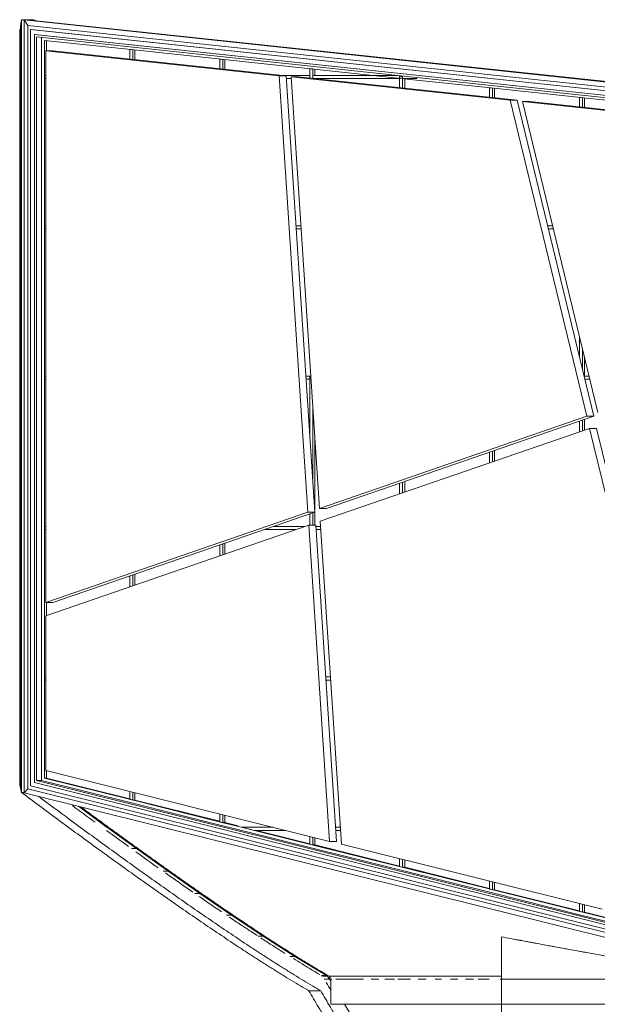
# Model space of a CAD drawing. Header units: inches. Extents: x 424 to 2043, y -237 to 445.
# Tile 188 of 256: x 514 to 523, y 224 to 240. Entities that reach past the tile are written whole.
import ezdxf

# ---------------------------------------------------------------- set-up
doc = ezdxf.new("R2010")
doc.units = ezdxf.units.IN
doc.header["$MEASUREMENT"] = 0
for name, color, linetype, lineweight in [('A-FLOR', 192, 'Continuous', 9), ('A-GENM', 13, 'Continuous', 9), ('A-GLAZ-CURT', 52, 'Continuous', 9), ('A-GLAZ-CWMG', 51, 'Continuous', 9), ('A-WALL', 113, 'Continuous', 9)]:
    doc.layers.add(name, color=color, linetype=linetype, lineweight=lineweight)

# ---------------------------------------------------------------- blocks, each defined once
blk = doc.blocks.new('Generic Models 2 - Generic Models 2-140614-East')
at = {"layer": 'A-GENM'}
for p, q in [((-26.224, 24.913), (-26.242, 24.822)), ((-26.035, 24.913), (-26.224, 24.913)), ((-26.224, 24.913), (-26.224, 12.579)), ((-26.183, 12.576), (-26.183, 24.91)), ((-26.183, 24.91), (-26.16, 24.91)), ((-26.183, 24.91), (40.588, 17.788)), ((-26.122, 24.819), (-26.183, 24.91)), ((-26.035, 24.913), (-26.035, 24.896)), ((-25.983, 24.896), (-26.035, 24.913)), ((-25.991, 24.896), (40.655, 17.788)), ((-26.253, 12.685), (-26.253, 24.761)), ((-26.242, 24.761), (-26.253, 24.761)), ((-26.242, 12.643), (-26.242, 24.822)), ((40.388, 17.725), (-26.122, 24.819)), ((-26.122, 12.641), (-26.122, 24.819)), ((40.255, 17.683), (-26.081, 24.759)), ((-26.081, 12.684), (-26.081, 24.759)), ((-26.081, 24.759), (-26.07, 24.759)), ((-26.07, 24.759), (40.265, 17.683)), ((40.086, 17.628), (-26.019, 24.679)), ((-26.019, 12.741), (-26.019, 24.679)), ((-26.019, 24.679), (-26.013, 24.679)), ((-26.013, 24.679), (40.092, 17.628)), ((-25.985, 24.638), (-25.985, 12.77)), ((-25.985, 24.638), (40.002, 17.6)), ((-13.475, 9.615), (-26.019, 12.741)), ((-25.985, 12.77), (-25.905, 12.77)), ((-25.985, 12.77), (-13.461, 9.649)), ((-26.242, 12.685), (-26.253, 12.685)), ((-26.224, 12.579), (-26.242, 12.643)), ((-26.183, 12.579), (-26.224, 12.579)), ((-26.183, 12.576), (-26.122, 12.641)), ((-13.52, 9.42), (-26.183, 12.576)), ((-13.505, 9.497), (-26.122, 12.641)), ((-13.496, 9.548), (-26.081, 12.684)), ((-21.451, 9.416), (-21.641, 9.416))]:
    blk.add_line(p, q, dxfattribs=at)
for points in [[(-26.253, 12.685), (-26.249, 12.682), (-26.245, 12.68), (-26.242, 12.677)], [(-25.412, 12.37), (-25.292, 12.281), (-25.171, 12.193), (-25.051, 12.105)], [(-24.869, 11.972), (-24.751, 11.887), (-24.633, 11.802), (-24.516, 11.717)], [(-24.399, 11.633), (-24.281, 11.548), (-24.164, 11.464), (-24.046, 11.38)], [(-23.927, 11.296), (-23.781, 11.193), (-23.635, 11.091), (-23.489, 10.989)], [(-21.439, 9.659), (-21.433, 9.656), (-21.428, 9.653), (-21.423, 9.649)], [(-21.363, 9.548), (-21.338, 9.505), (-21.313, 9.463), (-21.288, 9.421)]]:
    blk.add_open_spline(points, degree=3, dxfattribs=at)
for points, knots in [([(-26.224, 12.579), (-26.034, 12.437), (-25.652, 12.154), (-25.08, 11.734), (-24.507, 11.321), (-23.933, 10.914), (-23.454, 10.582), (-23.071, 10.322), (-22.831, 10.162), (-22.663, 10.051), (-22.567, 9.989), (-22.495, 9.942), (-22.423, 9.896), (-22.351, 9.85), (-22.278, 9.804), (-22.206, 9.759), (-22.134, 9.714), (-22.038, 9.654), (-21.917, 9.58), (-21.777, 9.496), (-21.685, 9.442), (-21.641, 9.416)], [-1.013775, -1.013775, -1.013775, -1.013775, -0.887053, -0.760331, -0.633609, -0.506887, -0.380165, -0.316805, -0.253444, -0.221763, -0.205923, -0.190083, -0.174242, -0.158402, -0.142562, -0.126722, -0.110882, -0.095041, -0.063361, -0.03168, -0.002878, -0.002878, -0.002878, -0.002878]), ([(-25.955, 12.519), (-25.791, 12.397), (-25.436, 12.134), (-24.89, 11.734), (-24.317, 11.321), (-23.744, 10.914), (-23.265, 10.582), (-22.882, 10.322), (-22.642, 10.162), (-22.474, 10.051), (-22.377, 9.989), (-22.305, 9.942), (-22.233, 9.896), (-22.161, 9.85), (-22.089, 9.804), (-22.017, 9.759), (-21.945, 9.714), (-21.848, 9.654), (-21.728, 9.58), (-21.587, 9.496), (-21.495, 9.442), (-21.451, 9.416)], [-0.9960736, -0.9960736, -0.9960736, -0.9960736, -0.8870527, -0.7603309, -0.6336091, -0.5068873, -0.3801654, -0.3168045, -0.2534436, -0.2217632, -0.205923, -0.1900827, -0.1742425, -0.1584023, -0.142562, -0.1267218, -0.1108816, -0.0950414, -0.0633609, -0.0316805, -0.002878, -0.002878, -0.002878, -0.002878]), ([(-23.393, 10.923), (-23.386, 10.918), (-23.266, 10.835), (-23.146, 10.753), (-23.034, 10.677)], [-0.43368133, -0.43368133, -0.43368133, -0.43368133, -0.42857143, -0.3543531, -0.3543531, -0.3543531, -0.3543531]), ([(-22.906, 10.59), (-22.845, 10.549), (-22.73, 10.472), (-22.582, 10.374), (-22.496, 10.317), (-22.463, 10.296)], [-0.32607372, -0.32607372, -0.32607372, -0.32607372, -0.28571429, -0.25, -0.22859132, -0.22859132, -0.22859132, -0.22859132]), ([(-22.405, 10.258), (-22.402, 10.256), (-22.373, 10.237), (-22.317, 10.201), (-22.236, 10.149), (-22.155, 10.097), (-22.081, 10.05), (-22.035, 10.021), (-22.016, 10.009)], [-0.21568769, -0.21568769, -0.21568769, -0.21568769, -0.21428571, -0.19642857, -0.17857143, -0.16071429, -0.14285714, -0.13032081, -0.13032081, -0.13032081, -0.13032081]), ([(-21.887, 9.929), (-21.841, 9.9), (-21.74, 9.838), (-21.6, 9.754), (-21.506, 9.699), (-21.467, 9.675)], [-0.10198671, -0.10198671, -0.10198671, -0.10198671, -0.07142857, -0.03571429, -0.00964622, -0.00964622, -0.00964622, -0.00964622]), ([(-21.641, 9.416), (-21.589, 9.329), (-21.483, 9.149), (-21.348, 8.924), (-21.236, 8.741), (-21.153, 8.604), (-21.069, 8.468), (-20.985, 8.332), (-20.901, 8.198), (-20.789, 8.019), (-20.649, 7.797), (-20.508, 7.577), (-20.395, 7.402), (-20.311, 7.271), (-20.226, 7.141), (-20.141, 7.011), (-20.056, 6.882), (-19.943, 6.71), (-19.801, 6.496), (-19.574, 6.156), (-19.29, 5.735), (-18.934, 5.215), (-18.692, 4.865), (-18.564, 4.681)], [-0.9978011, -0.9978011, -0.9978011, -0.9978011, -0.96875, -0.9375, -0.921875, -0.90625, -0.890625, -0.875, -0.859375, -0.84375, -0.8125, -0.78125, -0.765625, -0.75, -0.734375, -0.71875, -0.703125, -0.6875, -0.65625, -0.625, -0.5625, -0.5, -0.4300025, -0.4300025, -0.4300025, -0.4300025]), ([(-18.564, 4.954), (-18.629, 5.048), (-18.808, 5.307), (-19.1, 5.735), (-19.385, 6.156), (-19.612, 6.496), (-19.754, 6.71), (-19.867, 6.882), (-19.952, 7.011), (-20.036, 7.141), (-20.121, 7.271), (-20.206, 7.402), (-20.318, 7.577), (-20.459, 7.797), (-20.599, 8.019), (-20.712, 8.198), (-20.796, 8.332), (-20.879, 8.468), (-20.963, 8.604), (-21.047, 8.741), (-21.158, 8.924), (-21.293, 9.148), (-21.4, 9.329), (-21.451, 9.416)], [0.4645179, 0.4645179, 0.4645179, 0.4645179, 0.5, 0.5625, 0.625, 0.65625, 0.6875, 0.703125, 0.71875, 0.734375, 0.75, 0.765625, 0.78125, 0.8125, 0.84375, 0.859375, 0.875, 0.890625, 0.90625, 0.921875, 0.9375, 0.96875, 0.9978011, 0.9978011, 0.9978011, 0.9978011])]:
    blk.add_open_spline(points, degree=3, knots=knots, dxfattribs=at)
blk = doc.blocks.new('Generic Models 3 - Generic Models 3-147078-East')
at = {"layer": 'A-GENM'}
for p, q in [((-22.115, 24.02), (-25.837, 24.417)), ((-25.837, 24.417), (-25.837, 15.61)), ((-25.837, 24.417), (-25.725, 24.417)), ((-25.725, 24.417), (-22.002, 24.02)), ((-21.655, 17.052), (-22.115, 24.02)), ((-22.115, 24.02), (-22.002, 24.02)), ((-22.002, 24.02), (-21.543, 17.052)), ((-18.43, 23.627), (-21.924, 24)), ((-21.924, 24), (-21.47, 17.115)), ((-21.924, 24), (-21.812, 24)), ((-21.812, 24), (-18.317, 23.627)), ((-17.207, 18.585), (-18.43, 23.627)), ((-18.43, 23.627), (-18.317, 23.627)), ((-18.317, 23.627), (-17.095, 18.585)), ((-13.178, 23.067), (-18.23, 23.606)), ((-18.23, 23.606), (-17.028, 18.647)), ((-18.23, 23.606), (-18.117, 23.606)), ((-18.117, 23.606), (-13.065, 23.067)), ((-21.47, 17.115), (-17.207, 18.585)), ((-17.095, 18.585), (-21.358, 17.115)), ((-17.095, 18.585), (-17.207, 18.585)), ((-17.16, 18.391), (-21.457, 16.91)), ((-16.034, 13.744), (-17.16, 18.391)), ((-17.16, 18.391), (-17.048, 18.391)), ((-17.048, 18.391), (-15.921, 13.744)), ((-25.837, 15.61), (-21.655, 17.052)), ((-21.543, 17.052), (-25.725, 15.61)), ((-21.655, 17.052), (-21.543, 17.052)), ((-21.47, 17.115), (-21.358, 17.115)), ((-21.642, 16.846), (-25.837, 15.4)), ((-21.309, 11.8), (-21.642, 16.846)), ((-21.642, 16.846), (-21.529, 16.846)), ((-21.529, 16.846), (-21.197, 11.8)), ((-21.457, 16.91), (-21.117, 11.753)), ((-25.725, 15.61), (-25.837, 15.61)), ((-25.837, 15.4), (-25.837, 12.929)), ((-25.837, 12.929), (-21.309, 11.8)), ((-21.197, 11.8), (-21.309, 11.8)), ((-21.117, 11.753), (-16.961, 10.717))]:
    blk.add_line(p, q, dxfattribs=at)
blk = doc.blocks.new('Rectangular Mullion - 50 x 150mm-137293-East')
at = {"layer": 'A-GLAZ-CWMG'}
for p, q in [((-25.905, 12.77), (-24.471, 12.413)), ((-25.825, 12.81), (-25.858, 12.81)), ((-24.46, 12.462), (-25.858, 12.81))]:
    blk.add_line(p, q, dxfattribs=at)
blk = doc.blocks.new('Rectangular Mullion - 50 x 150mm-137438-East')
at = {"layer": 'A-GLAZ-CWMG'}
for p, q in [((-25.905, 24.63), (-25.905, 24)), ((-25.858, 24), (-25.858, 24.583))]:
    blk.add_line(p, q, dxfattribs=at)
blk = doc.blocks.new('System Panel - Glazed-137462-East')
at = {"layer": 'A-GLAZ-CURT'}
blk.add_line((-22.474, 11.975), (-21.625, 11.763), dxfattribs=at)
blk = doc.blocks.new('System Panel - Glazed-137463-East')
at = {"layer": 'A-GLAZ-CURT'}
for p, q in [((-21.545, 11.859), (-21.545, 11.743)), ((-21.545, 11.743), (-20.191, 11.406))]:
    blk.add_line(p, q, dxfattribs=at)
blk = doc.blocks.new('System Panel - Glazed-137464-East')
at = {"layer": 'A-GLAZ-CURT'}
for p, q in [((-20.111, 11.502), (-20.111, 11.386)), ((-20.111, 11.386), (-18.756, 11.048))]:
    blk.add_line(p, q, dxfattribs=at)
blk = doc.blocks.new('System Panel - Glazed-137465-East')
at = {"layer": 'A-GLAZ-CURT'}
for p, q in [((-18.676, 11.144), (-18.676, 11.028)), ((-18.676, 11.028), (-17.322, 10.691))]:
    blk.add_line(p, q, dxfattribs=at)
blk = doc.blocks.new('System Panel - Glazed-137466-East')
at = {"layer": 'A-GLAZ-CURT'}
for p, q in [((-17.242, 10.787), (-17.242, 10.671)), ((-17.242, 10.671), (-15.887, 10.333))]:
    blk.add_line(p, q, dxfattribs=at)
blk = doc.blocks.new('System Panel - Glazed-137471-East')
at = {"layer": 'A-GLAZ-CURT'}
for p, q in [((-25.825, 12.926), (-25.825, 12.81)), ((-25.825, 12.81), (-24.494, 12.478))]:
    blk.add_line(p, q, dxfattribs=at)
blk = doc.blocks.new('System Panel - Glazed-137472-East')
at = {"layer": 'A-GLAZ-CURT'}
for p, q in [((-24.414, 12.574), (-24.414, 12.458)), ((-24.414, 12.458), (-23.06, 12.121))]:
    blk.add_line(p, q, dxfattribs=at)
blk = doc.blocks.new('System Panel - Glazed-137473-East')
at = {"layer": 'A-GLAZ-CURT'}
for p, q in [((-22.98, 12.217), (-22.98, 12.101)), ((-22.98, 12.101), (-22.77, 12.049))]:
    blk.add_line(p, q, dxfattribs=at)
blk = doc.blocks.new('System Panel - Glazed-137477-East')
at = {"layer": 'A-GLAZ-CURT'}
blk.add_line((-25.825, 15.61), (-25.825, 15.404), dxfattribs=at)
blk = doc.blocks.new('System Panel - Glazed-V47-East')
at = {"layer": 'A-GLAZ-CURT'}
blk.add_line((-24.414, 16.062), (-24.414, 15.89), dxfattribs=at)
blk = doc.blocks.new('System Panel - Glazed-V48-East')
at = {"layer": 'A-GLAZ-CURT'}
blk.add_line((-22.98, 16.556), (-22.98, 16.385), dxfattribs=at)
blk = doc.blocks.new('System Panel - Glazed-V54-East')
at = {"layer": 'A-GLAZ-CURT'}
for p, q in [((-21.545, 18.248), (-21.545, 17.088)), ((-21.545, 17.051), (-21.545, 16.846))]:
    blk.add_line(p, q, dxfattribs=at)
blk = doc.blocks.new('System Panel - Glazed-V55-East')
at = {"layer": 'A-GLAZ-CURT'}
blk.add_line((-20.111, 17.545), (-20.111, 17.374), dxfattribs=at)
blk = doc.blocks.new('System Panel - Glazed-V56-East')
at = {"layer": 'A-GLAZ-CURT'}
blk.add_line((-18.676, 18.04), (-18.676, 17.868), dxfattribs=at)
blk = doc.blocks.new('System Panel - Glazed-V57-East')
at = {"layer": 'A-GLAZ-CURT'}
blk.add_line((-17.242, 18.534), (-17.242, 18.363), dxfattribs=at)
blk = doc.blocks.new('System Panel - Glazed-V65-East')
at = {"layer": 'A-GLAZ-CURT'}
blk.add_line((-17.242, 19.53), (-17.242, 19.225), dxfattribs=at)
blk = doc.blocks.new('System Panel - Glazed-V69-East')
at = {"layer": 'A-GLAZ-CURT'}
blk.add_line((-21.545, 23.975), (-21.545, 23.972), dxfattribs=at)
blk = doc.blocks.new('System Panel - Glazed-137509-East')
at = {"layer": 'A-GLAZ-CURT'}
blk.add_line((-20.111, 23.97), (-20.111, 23.819), dxfattribs=at)
blk = doc.blocks.new('System Panel - Glazed-137510-East')
at = {"layer": 'A-GLAZ-CURT'}
blk.add_line((-18.676, 23.817), (-18.676, 23.666), dxfattribs=at)
blk = doc.blocks.new('System Panel - Glazed-137511-East')
at = {"layer": 'A-GLAZ-CURT'}
blk.add_line((-17.242, 23.664), (-17.242, 23.513), dxfattribs=at)
blk = doc.blocks.new('System Panel - Glazed-137525-East')
at = {"layer": 'A-GLAZ-CURT'}
blk.add_line((-25.825, 24.58), (-25.825, 24.417), dxfattribs=at)
blk = doc.blocks.new('System Panel - Glazed-137526-East')
at = {"layer": 'A-GLAZ-CURT'}
blk.add_line((-24.414, 24.429), (-24.414, 24.278), dxfattribs=at)
blk = doc.blocks.new('System Panel - Glazed-137527-East')
at = {"layer": 'A-GLAZ-CURT'}
blk.add_line((-22.98, 24.276), (-22.98, 24.125), dxfattribs=at)
blk = doc.blocks.new('System Panel - Glazed-137528-East')
at = {"layer": 'A-GLAZ-CURT'}
blk.add_line((-21.545, 24.123), (-21.545, 24.025), dxfattribs=at)
blk = doc.blocks.new('Rectangular Mullion - 50 x 150mm-137297-East')
at = {"layer": 'A-GLAZ-CWMG'}
blk.add_line((-25.858, 24.583), (-24.476, 24.436), dxfattribs=at)
blk = doc.blocks.new('Rectangular Mullion - 50 x 150mm-137298-East')
at = {"layer": 'A-GLAZ-CWMG'}
blk.add_line((-24.476, 24.436), (-23.041, 24.283), dxfattribs=at)
blk = doc.blocks.new('Rectangular Mullion - 50 x 150mm-137299-East')
at = {"layer": 'A-GLAZ-CWMG'}
blk.add_line((-21.607, 24.13), (-20.172, 23.977), dxfattribs=at)
blk = doc.blocks.new('Rectangular Mullion - 50 x 150mm-137300-East')
at = {"layer": 'A-GLAZ-CWMG'}
blk.add_line((-19.924, 23.95), (-18.738, 23.824), dxfattribs=at)
blk = doc.blocks.new('Rectangular Mullion - 50 x 150mm-137301-East')
at = {"layer": 'A-GLAZ-CWMG'}
blk.add_line((-18.738, 23.824), (-17.303, 23.671), dxfattribs=at)
blk = doc.blocks.new('Rectangular Mullion - 50 x 150mm-137310-East')
at = {"layer": 'A-GLAZ-CWMG'}
blk.add_line((-20.172, 23.977), (-19.924, 23.95), dxfattribs=at)
blk = doc.blocks.new('Rectangular Mullion - 50 x 150mm-137311-East')
at = {"layer": 'A-GLAZ-CWMG'}
for p, q in [((-23.026, 12.104), (-24.46, 12.462)), ((-24.471, 12.413), (-23.036, 12.055))]:
    blk.add_line(p, q, dxfattribs=at)
blk = doc.blocks.new('Rectangular Mullion - 50 x 150mm-137312-East')
at = {"layer": 'A-GLAZ-CWMG'}
for p, q in [((-22.803, 12.049), (-23.026, 12.104)), ((-23.036, 12.055), (-22.814, 12))]:
    blk.add_line(p, q, dxfattribs=at)
blk = doc.blocks.new('Rectangular Mullion - 50 x 150mm-137313-East')
at = {"layer": 'A-GLAZ-CWMG'}
for p, q in [((-21.602, 11.698), (-20.167, 11.34)), ((-20.157, 11.389), (-21.591, 11.747))]:
    blk.add_line(p, q, dxfattribs=at)
blk = doc.blocks.new('Rectangular Mullion - 50 x 150mm-137314-East')
at = {"layer": 'A-GLAZ-CWMG'}
for p, q in [((-20.167, 11.34), (-18.733, 10.983)), ((-18.722, 11.032), (-20.157, 11.389))]:
    blk.add_line(p, q, dxfattribs=at)
blk = doc.blocks.new('Rectangular Mullion - 50 x 150mm-137317-East')
at = {"layer": 'A-GLAZ-CWMG'}
for p, q in [((-22.814, 12), (-21.602, 11.698)), ((-21.591, 11.747), (-22.803, 12.049))]:
    blk.add_line(p, q, dxfattribs=at)
blk = doc.blocks.new('Rectangular Mullion - 50 x 150mm-137529-East')
at = {"layer": 'A-GLAZ-CWMG'}
for p, q in [((-25.905, 14.4), (-25.905, 12.77)), ((-25.858, 12.81), (-25.858, 14.4)), ((-25.858, 12.81), (-25.825, 12.81))]:
    blk.add_line(p, q, dxfattribs=at)
blk = doc.blocks.new('Rectangular Mullion - 50 x 150mm-137530-East')
at = {"layer": 'A-GLAZ-CWMG'}
for p, q in [((-25.905, 16.8), (-25.905, 14.4)), ((-25.858, 14.4), (-25.858, 16.8))]:
    blk.add_line(p, q, dxfattribs=at)
blk = doc.blocks.new('Rectangular Mullion - 50 x 150mm-137356-East')
at = {"layer": 'A-GLAZ-CWMG'}
for p, q in [((-22.21, 12.025), (-22.708, 12.025)), ((-22.708, 12.025), (-22.507, 11.975)), ((-22.507, 11.975), (-22.009, 11.975))]:
    blk.add_line(p, q, dxfattribs=at)
blk = doc.blocks.new('Rectangular Mullion - 50 x 150mm-V97-East')
at = {"layer": 'A-GLAZ-CWMG'}
for p, q in [((-21.135, 12.025), (-21.211, 12.025)), ((-21.208, 11.975), (-21.132, 11.975))]:
    blk.add_line(p, q, dxfattribs=at)
blk = doc.blocks.new('Rectangular Mullion - 50 x 150mm-137358-East')
at = {"layer": 'A-GLAZ-CWMG'}
for p, q in [((-25.858, 14.375), (-25.858, 14.425)), ((-25.837, 14.425), (-25.858, 14.425)), ((-25.858, 14.375), (-25.837, 14.375))]:
    blk.add_line(p, q, dxfattribs=at)
blk = doc.blocks.new('Rectangular Mullion - 50 x 150mm-V106-East')
at = {"layer": 'A-GLAZ-CWMG'}
for p, q in [((-21.293, 14.425), (-21.37, 14.425)), ((-21.366, 14.375), (-21.29, 14.375))]:
    blk.add_line(p, q, dxfattribs=at)
blk = doc.blocks.new('Rectangular Mullion - 50 x 150mm-V116-East')
at = {"layer": 'A-GLAZ-CWMG'}
for p, q in [((-21.703, 16.825), (-22.2, 16.825)), ((-22.345, 16.775), (-21.848, 16.775))]:
    blk.add_line(p, q, dxfattribs=at)
blk = doc.blocks.new('Rectangular Mullion - 50 x 150mm-V117-East')
at = {"layer": 'A-GLAZ-CWMG'}
for p, q in [((-21.451, 16.825), (-21.528, 16.825)), ((-21.524, 16.775), (-21.448, 16.775))]:
    blk.add_line(p, q, dxfattribs=at)
blk = doc.blocks.new('Rectangular Mullion - 50 x 150mm-V126-East')
at = {"layer": 'A-GLAZ-CWMG'}
for p, q in [((-21.625, 19.225), (-21.686, 19.225)), ((-21.683, 19.175), (-21.625, 19.175)), ((-21.625, 19.225), (-21.625, 19.175)), ((-21.609, 19.225), (-21.625, 19.225))]:
    blk.add_line(p, q, dxfattribs=at)
blk = doc.blocks.new('Rectangular Mullion - 50 x 150mm-V127-East')
at = {"layer": 'A-GLAZ-CWMG'}
for p, q in [((-17.168, 19.225), (-17.25, 19.225)), ((-17.238, 19.175), (-17.156, 19.175))]:
    blk.add_line(p, q, dxfattribs=at)
blk = doc.blocks.new('Rectangular Mullion - 50 x 150mm-V136-East')
at = {"layer": 'A-GLAZ-CWMG'}
for p, q in [((-21.768, 21.625), (-21.844, 21.625)), ((-21.841, 21.575), (-21.764, 21.575))]:
    blk.add_line(p, q, dxfattribs=at)
blk = doc.blocks.new('Rectangular Mullion - 50 x 150mm-V137-East')
at = {"layer": 'A-GLAZ-CWMG'}
for p, q in [((-17.75, 21.625), (-17.832, 21.625)), ((-17.82, 21.575), (-17.737, 21.575))]:
    blk.add_line(p, q, dxfattribs=at)
blk = doc.blocks.new('Rectangular Mullion - 50 x 150mm-V142-East')
at = {"layer": 'A-GLAZ-CWMG'}
for p, q in [((-21.625, 24.025), (-22.046, 24.025)), ((-21.999, 23.975), (-21.923, 23.975)), ((-21.625, 24.025), (-21.625, 23.981))]:
    blk.add_line(p, q, dxfattribs=at)
blk = doc.blocks.new('Rectangular Mullion - 50 x 150mm-V143-East')
at = {"layer": 'A-GLAZ-CWMG'}
for p, q in [((-21.578, 23.975), (-21.578, 24.025)), ((-20.233, 24.025), (-21.578, 24.025)), ((-21.577, 23.975), (-20.191, 23.975)), ((-20.191, 24.02), (-20.191, 23.975))]:
    blk.add_line(p, q, dxfattribs=at)
blk = doc.blocks.new('Rectangular Mullion - 50 x 150mm-137363-East')
at = {"layer": 'A-GLAZ-CWMG'}
for p, q in [((-20.144, 23.975), (-20.144, 24.015)), ((-20.144, 23.975), (-19.919, 23.975)), ((-19.919, 23.992), (-19.919, 23.975))]:
    blk.add_line(p, q, dxfattribs=at)
blk = doc.blocks.new('Rectangular Mullion - 50 x 150mm-137364-East')
at = {"layer": 'A-GLAZ-CWMG'}
for p, q in [((-24.494, 12.594), (-24.494, 12.47)), ((-24.447, 12.458), (-24.447, 12.583)), ((-24.494, 12.47), (-24.46, 12.462)), ((-24.46, 12.462), (-24.447, 12.458)), ((-24.447, 12.458), (-24.414, 12.458))]:
    blk.add_line(p, q, dxfattribs=at)
blk = doc.blocks.new('Rectangular Mullion - 50 x 150mm-137365-East')
at = {"layer": 'A-GLAZ-CWMG'}
for p, q in [((-23.06, 12.237), (-23.06, 12.113)), ((-23.06, 12.113), (-23.026, 12.104)), ((-23.026, 12.104), (-23.013, 12.101)), ((-23.013, 12.101), (-23.013, 12.225)), ((-23.013, 12.101), (-22.98, 12.101))]:
    blk.add_line(p, q, dxfattribs=at)
blk = doc.blocks.new('Rectangular Mullion - 50 x 150mm-137366-East')
at = {"layer": 'A-GLAZ-CWMG'}
for p, q in [((-21.625, 11.879), (-21.625, 11.755)), ((-21.578, 11.743), (-21.578, 11.868)), ((-21.625, 11.755), (-21.591, 11.747)), ((-21.591, 11.747), (-21.578, 11.743)), ((-21.578, 11.743), (-21.545, 11.743))]:
    blk.add_line(p, q, dxfattribs=at)
blk = doc.blocks.new('Rectangular Mullion - 50 x 150mm-137367-East')
at = {"layer": 'A-GLAZ-CWMG'}
for p, q in [((-20.191, 11.522), (-20.191, 11.398)), ((-20.144, 11.386), (-20.144, 11.51)), ((-20.191, 11.398), (-20.157, 11.389)), ((-20.157, 11.389), (-20.144, 11.386)), ((-20.144, 11.386), (-20.111, 11.386))]:
    blk.add_line(p, q, dxfattribs=at)
blk = doc.blocks.new('Rectangular Mullion - 50 x 150mm-137368-East')
at = {"layer": 'A-GLAZ-CWMG'}
for p, q in [((-18.756, 11.164), (-18.756, 11.04)), ((-18.756, 11.04), (-18.722, 11.032)), ((-18.722, 11.032), (-18.709, 11.028)), ((-18.709, 11.028), (-18.709, 11.153)), ((-18.709, 11.028), (-18.676, 11.028))]:
    blk.add_line(p, q, dxfattribs=at)
blk = doc.blocks.new('Rectangular Mullion - 50 x 150mm-137369-East')
at = {"layer": 'A-GLAZ-CWMG'}
for p, q in [((-17.322, 10.807), (-17.322, 10.683)), ((-17.275, 10.671), (-17.275, 10.795)), ((-17.322, 10.683), (-17.288, 10.674)), ((-17.288, 10.674), (-17.275, 10.671)), ((-17.275, 10.671), (-17.242, 10.671))]:
    blk.add_line(p, q, dxfattribs=at)
blk = doc.blocks.new('Rectangular Mullion - 50 x 150mm-V192-East')
at = {"layer": 'A-GLAZ-CWMG'}
for p, q in [((-24.494, 16.034), (-24.494, 15.863)), ((-24.447, 15.879), (-24.447, 16.051))]:
    blk.add_line(p, q, dxfattribs=at)
blk = doc.blocks.new('Rectangular Mullion - 50 x 150mm-V193-East')
at = {"layer": 'A-GLAZ-CWMG'}
for p, q in [((-23.06, 16.529), (-23.06, 16.357)), ((-23.013, 16.373), (-23.013, 16.545))]:
    blk.add_line(p, q, dxfattribs=at)
blk = doc.blocks.new('Rectangular Mullion - 50 x 150mm-V199-East')
at = {"layer": 'A-GLAZ-CWMG'}
for p, q in [((-21.625, 19.2), (-21.625, 18.307)), ((-21.578, 17.592), (-21.578, 18.752)), ((-21.625, 17.023), (-21.625, 16.846)), ((-21.578, 16.846), (-21.578, 17.039))]:
    blk.add_line(p, q, dxfattribs=at)
blk = doc.blocks.new('Rectangular Mullion - 50 x 150mm-V200-East')
at = {"layer": 'A-GLAZ-CWMG'}
for p, q in [((-20.191, 17.518), (-20.191, 17.346)), ((-20.144, 17.362), (-20.144, 17.534))]:
    blk.add_line(p, q, dxfattribs=at)
blk = doc.blocks.new('Rectangular Mullion - 50 x 150mm-V201-East')
at = {"layer": 'A-GLAZ-CWMG'}
for p, q in [((-18.756, 18.012), (-18.756, 17.841)), ((-18.709, 17.857), (-18.709, 18.028))]:
    blk.add_line(p, q, dxfattribs=at)
blk = doc.blocks.new('Rectangular Mullion - 50 x 150mm-V202-East')
at = {"layer": 'A-GLAZ-CWMG'}
for p, q in [((-17.322, 18.507), (-17.322, 18.335)), ((-17.275, 18.351), (-17.275, 18.523))]:
    blk.add_line(p, q, dxfattribs=at)
blk = doc.blocks.new('Rectangular Mullion - 50 x 150mm-V210-East')
at = {"layer": 'A-GLAZ-CWMG'}
for p, q in [((-17.322, 19.861), (-17.322, 19.522)), ((-17.275, 19.328), (-17.275, 19.667))]:
    blk.add_line(p, q, dxfattribs=at)
blk = doc.blocks.new('Rectangular Mullion - 50 x 150mm-V215-East')
at = {"layer": 'A-GLAZ-CWMG'}
for p, q in [((-20.191, 24), (-20.191, 23.828)), ((-20.144, 23.823), (-20.144, 24))]:
    blk.add_line(p, q, dxfattribs=at)
blk = doc.blocks.new('Rectangular Mullion - 50 x 150mm-137419-East')
at = {"layer": 'A-GLAZ-CWMG'}
for p, q in [((-18.738, 23.824), (-18.756, 23.826)), ((-18.756, 23.826), (-18.756, 23.675)), ((-18.709, 23.821), (-18.738, 23.824)), ((-18.709, 23.67), (-18.709, 23.821))]:
    blk.add_line(p, q, dxfattribs=at)
blk = doc.blocks.new('Rectangular Mullion - 50 x 150mm-137420-East')
at = {"layer": 'A-GLAZ-CWMG'}
for p, q in [((-17.303, 23.671), (-17.322, 23.673)), ((-17.322, 23.673), (-17.322, 23.522)), ((-17.275, 23.668), (-17.303, 23.671)), ((-17.275, 23.517), (-17.275, 23.668))]:
    blk.add_line(p, q, dxfattribs=at)
blk = doc.blocks.new('Rectangular Mullion - 50 x 150mm-137434-East')
at = {"layer": 'A-GLAZ-CWMG'}
for p, q in [((-24.476, 24.436), (-24.494, 24.438)), ((-24.494, 24.438), (-24.494, 24.287)), ((-24.447, 24.433), (-24.476, 24.436)), ((-24.447, 24.282), (-24.447, 24.433))]:
    blk.add_line(p, q, dxfattribs=at)
blk = doc.blocks.new('Rectangular Mullion - 50 x 150mm-137435-East')
at = {"layer": 'A-GLAZ-CWMG'}
for p, q in [((-23.041, 24.283), (-23.06, 24.285)), ((-23.06, 24.285), (-23.06, 24.134)), ((-23.013, 24.28), (-23.041, 24.283)), ((-23.013, 24.129), (-23.013, 24.28))]:
    blk.add_line(p, q, dxfattribs=at)
blk = doc.blocks.new('Rectangular Mullion - 50 x 150mm-137436-East')
at = {"layer": 'A-GLAZ-CWMG'}
for p, q in [((-21.607, 24.13), (-21.625, 24.132)), ((-21.625, 24.132), (-21.625, 24)), ((-21.578, 24.127), (-21.607, 24.13)), ((-21.578, 24), (-21.578, 24.127))]:
    blk.add_line(p, q, dxfattribs=at)
blk = doc.blocks.new('Rectangular Mullion - 50 x 150mm-137437-East')
at = {"layer": 'A-GLAZ-CWMG'}
for p, q in [((-20.191, 24.02), (-20.191, 24)), ((-20.144, 24), (-20.191, 24)), ((-20.144, 24), (-20.144, 24.015))]:
    blk.add_line(p, q, dxfattribs=at)
blk = doc.blocks.new('Rectangular Mullion - 50 x 150mm-153574-East')
at = {"layer": 'A-GLAZ-CWMG'}
for p, q in [((-21.311, 9.6), (-21.393, 9.6)), ((-21.311, 9.6), (-21.287, 9.561)), ((-21.07, 9.2), (-20.851, 8.836)), ((-20.934, 8.836), (-20.851, 8.836))]:
    blk.add_line(p, q, dxfattribs=at)
blk = doc.blocks.new('Rectangular Mullion - 50 x 150mm-153577-East')
at = {"layer": 'A-GLAZ-CWMG'}
for p, q in [((-21.862, 9.964), (-21.944, 9.964)), ((-21.862, 9.964), (-21.357, 9.659)), ((-21.439, 9.659), (-21.357, 9.659))]:
    blk.add_line(p, q, dxfattribs=at)
blk = doc.blocks.new('Rectangular Mullion - 50 x 150mm-153578-East')
at = {"layer": 'A-GLAZ-CWMG'}
for p, q in [((-22.367, 10.287), (-22.45, 10.287)), ((-22.367, 10.287), (-21.862, 9.964)), ((-21.944, 9.964), (-21.862, 9.964))]:
    blk.add_line(p, q, dxfattribs=at)
blk = doc.blocks.new('Rectangular Mullion - 50 x 150mm-153579-East')
at = {"layer": 'A-GLAZ-CWMG'}
for p, q in [((-22.872, 10.623), (-22.955, 10.623)), ((-22.872, 10.623), (-22.367, 10.287)), ((-22.45, 10.287), (-22.367, 10.287))]:
    blk.add_line(p, q, dxfattribs=at)
blk = doc.blocks.new('Rectangular Mullion - 50 x 150mm-153580-East')
at = {"layer": 'A-GLAZ-CWMG'}
for p, q in [((-23.378, 10.969), (-23.46, 10.969)), ((-23.378, 10.969), (-22.872, 10.623)), ((-22.955, 10.623), (-22.872, 10.623))]:
    blk.add_line(p, q, dxfattribs=at)
blk = doc.blocks.new('Rectangular Mullion - 50 x 150mm-153581-East')
at = {"layer": 'A-GLAZ-CWMG'}
for p, q in [((-23.883, 11.323), (-23.965, 11.323)), ((-23.883, 11.323), (-23.378, 10.969)), ((-23.46, 10.969), (-23.378, 10.969))]:
    blk.add_line(p, q, dxfattribs=at)
blk = doc.blocks.new('Rectangular Mullion - 50 x 150mm-153582-East')
at = {"layer": 'A-GLAZ-CWMG'}
for p, q in [((-24.388, 11.684), (-24.471, 11.684)), ((-24.388, 11.684), (-23.883, 11.323)), ((-23.965, 11.323), (-23.883, 11.323))]:
    blk.add_line(p, q, dxfattribs=at)
blk = doc.blocks.new('Rectangular Mullion - 50 x 150mm-153583-East')
at = {"layer": 'A-GLAZ-CWMG'}
for p in [(-24.824, 12), (-24.471, 11.684)]:
    blk.add_line(p, (-24.388, 11.684), dxfattribs=at)
blk = doc.blocks.new('Rectangular Mullion - 50 x 150mm-153584-East')
at = {"layer": 'A-GLAZ-CWMG'}
blk.add_line((-25.315, 12.36), (-24.893, 12.05), dxfattribs=at)
blk = doc.blocks.new('Rectangular Mullion - 50 x 150mm-153598-East')
at = {"layer": 'A-GLAZ-CWMG'}
for p, q in [((-21.34, 9.649), (-21.423, 9.649)), ((-21.393, 9.6), (-21.311, 9.6)), ((-21.34, 9.649), (-21.311, 9.6))]:
    blk.add_line(p, q, dxfattribs=at)
blk = doc.blocks.new('Rectangular Mullion - 50 x 150mm-153599-East')
at = {"layer": 'A-GLAZ-CWMG'}
blk.add_line((-24.893, 12.05), (-24.824, 12), dxfattribs=at)

msp = doc.modelspace()

# ---------------------------------------------------------------- linework, layer by layer
at = {"layer": 'A-FLOR'}
for p, q in [((518.517, 224.571), (518.531, 224.571)), ((518.517, 224.571), (518.517, 224.171)), ((518.595, 224.571), (518.782, 224.571)), ((518.782, 224.571), (519.036, 224.571)), ((519.158, 224.571), (519.282, 224.571)), ((519.378, 224.571), (519.532, 224.571)), ((519.583, 224.571), (519.788, 224.571)), ((519.911, 224.571), (520.038, 224.571)), ((520.182, 224.571), (520.284, 224.571)), ((520.423, 224.571), (520.542, 224.571)), ((520.664, 224.571), (520.792, 224.571)), ((520.865, 224.571), (521.04, 224.571)), ((521.215, 224.571), (524.89, 224.571)), ((526.605, 224.171), (518.517, 224.171))]:
    msp.add_line(p, q, dxfattribs=at)
at = {"layer": 'A-WALL'}
msp.add_line((521.24, 216.571), (521.24, 225.247), dxfattribs=at)
at = {"layer": 'A-WALL', "flags": 128}
for points in [[(521.24, 224.62), (520.998, 224.62), (520.496, 224.62), (519.994, 224.62), (519.492, 224.62), (518.99, 224.62), (518.488, 224.62)], [(518.488, 224.62), (518.99, 224.62), (519.492, 224.62), (519.994, 224.62), (520.496, 224.62), (520.998, 224.62), (521.24, 224.62)]]:
    msp.add_lwpolyline(points, dxfattribs=at)
at = {"layer": 'A-WALL'}
for points, knots in [([(514.525, 227.322), (514.551, 227.303), (514.604, 227.264), (514.683, 227.205), (514.764, 227.146), (514.845, 227.087), (514.925, 227.028), (515.006, 226.97), (515.087, 226.911), (515.167, 226.852), (515.275, 226.774), (515.383, 226.697), (515.49, 226.619), (515.571, 226.561), (515.652, 226.504), (515.732, 226.446), (515.813, 226.388), (515.894, 226.331), (515.975, 226.274), (516.056, 226.217), (516.136, 226.16), (516.217, 226.103), (516.298, 226.047), (516.379, 225.99), (516.46, 225.934), (516.554, 225.869), (516.662, 225.794), (516.783, 225.711), (516.905, 225.629), (517.026, 225.547), (517.128, 225.479), (517.209, 225.425), (517.29, 225.371), (517.371, 225.317), (517.452, 225.264), (517.513, 225.224), (517.574, 225.185), (517.655, 225.132), (517.736, 225.081), (517.817, 225.029), (517.899, 224.978), (518, 224.914), (518.122, 224.839), (518.244, 224.765), (518.367, 224.692), (518.448, 224.644), (518.488, 224.62)], [0.1256269, 0.1256269, 0.1256269, 0.1256269, 0.1428571, 0.1607143, 0.1785714, 0.1964286, 0.2142857, 0.2321429, 0.25, 0.2678571, 0.2857143, 0.3214286, 0.3392857, 0.3571429, 0.375, 0.3928571, 0.4107143, 0.4285714, 0.4464286, 0.4642857, 0.4821429, 0.5, 0.5178571, 0.5357143, 0.5535714, 0.5714286, 0.5982143, 0.625, 0.6517857, 0.6785714, 0.7053571, 0.71875, 0.7321429, 0.7589286, 0.7723214, 0.7857143, 0.7991071, 0.8125, 0.8392857, 0.8526786, 0.8660714, 0.8928571, 0.9196429, 0.9464286, 0.9732143, 1, 1, 1, 1]), ([(521.539, 225.191), (521.57, 225.186), (521.624, 225.175), (521.679, 225.165), (521.704, 225.161)], [0.08518793, 0.08518793, 0.08518793, 0.08518793, 0.11111111, 0.13197586, 0.13197586, 0.13197586, 0.13197586]), ([(521.92, 225.121), (521.953, 225.114), (522.01, 225.104), (522.066, 225.094), (522.088, 225.089)], [0.1934492, 0.1934492, 0.1934492, 0.1934492, 0.22222222, 0.24137377, 0.24137377, 0.24137377, 0.24137377]), ([(522.297, 225.051), (522.27, 225.056), (522.2, 225.069), (522.131, 225.082), (522.088, 225.09)], [0.69928409, 0.69928409, 0.69928409, 0.69928409, 0.72222222, 0.75867578, 0.75867578, 0.75867578, 0.75867578]), ([(522.09, 225.089), (522.327, 225.046), (522.781, 224.963), (523.234, 224.882), (523.451, 224.844)], [0.2418209, 0.2418209, 0.2418209, 0.2418209, 0.4444444, 0.6285387, 0.6285387, 0.6285387, 0.6285387])]:
    msp.add_open_spline(points, degree=3, knots=knots, dxfattribs=at)
for points in [[(521.24, 225.247), (521.338, 225.229), (521.436, 225.21), (521.534, 225.192)], [(521.54, 225.191), (521.502, 225.198), (521.465, 225.205), (521.428, 225.212)], [(521.92, 225.12), (521.848, 225.134), (521.775, 225.147), (521.703, 225.161)], [(521.72, 225.158), (521.785, 225.145), (521.85, 225.133), (521.915, 225.121)], [(522.678, 224.982), (522.609, 224.995), (522.54, 225.007), (522.472, 225.019)], [(518.488, 224.62), (518.498, 224.604), (518.508, 224.588), (518.517, 224.571)]]:
    msp.add_open_spline(points, degree=3, dxfattribs=at)

# ---------------------------------------------------------------- block references
at = {"layer": 'A-GENM'}
for name in ['Generic Models 2 - Generic Models 2-140614-East', 'Generic Models 3 - Generic Models 3-147078-East']:
    msp.add_blockref(name, (539.805, 214.971), dxfattribs=at)
at = {"layer": 'A-GLAZ-CURT'}
for name in ['System Panel - Glazed-137525-East', 'System Panel - Glazed-137526-East', 'System Panel - Glazed-137527-East', 'System Panel - Glazed-137528-East', 'System Panel - Glazed-V69-East', 'System Panel - Glazed-137509-East', 'System Panel - Glazed-137510-East', 'System Panel - Glazed-137511-East', 'System Panel - Glazed-V65-East', 'System Panel - Glazed-V57-East', 'System Panel - Glazed-V54-East', 'System Panel - Glazed-V56-East', 'System Panel - Glazed-V55-East', 'System Panel - Glazed-V48-East', 'System Panel - Glazed-V47-East', 'System Panel - Glazed-137477-East', 'System Panel - Glazed-137471-East', 'System Panel - Glazed-137472-East', 'System Panel - Glazed-137473-East', 'System Panel - Glazed-137462-East', 'System Panel - Glazed-137463-East', 'System Panel - Glazed-137464-East', 'System Panel - Glazed-137465-East', 'System Panel - Glazed-137466-East']:
    msp.add_blockref(name, (539.805, 214.971), dxfattribs=at)
at = {"layer": 'A-GLAZ-CWMG'}
for name, p in [('Rectangular Mullion - 50 x 150mm-137438-East', (539.805, 214.971)), ('Rectangular Mullion - 50 x 150mm-137297-East', (539.805, 214.971)), ('Rectangular Mullion - 50 x 150mm-137434-East', (539.805, 214.971)), ('Rectangular Mullion - 50 x 150mm-137298-East', (539.805, 214.971)), ('Rectangular Mullion - 50 x 150mm-137435-East', (539.805, 214.971)), ('Rectangular Mullion - 50 x 150mm-137298-East', (541.239, 214.818)), ('Rectangular Mullion - 50 x 150mm-137436-East', (539.805, 214.971)), ('Rectangular Mullion - 50 x 150mm-137299-East', (539.805, 214.971)), ('Rectangular Mullion - 50 x 150mm-137530-East', (539.805, 222.171)), ('Rectangular Mullion - 50 x 150mm-137358-East', (539.805, 224.571)), ('Rectangular Mullion - 50 x 150mm-V142-East', (539.805, 214.971)), ('Rectangular Mullion - 50 x 150mm-V143-East', (539.805, 214.971)), ('Rectangular Mullion - 50 x 150mm-137437-East', (539.805, 214.971)), ('Rectangular Mullion - 50 x 150mm-V215-East', (539.805, 214.971)), ('Rectangular Mullion - 50 x 150mm-137310-East', (539.805, 214.971)), ('Rectangular Mullion - 50 x 150mm-137363-East', (539.805, 214.971)), ('Rectangular Mullion - 50 x 150mm-137300-East', (539.805, 214.971)), ('Rectangular Mullion - 50 x 150mm-137419-East', (539.805, 214.971)), ('Rectangular Mullion - 50 x 150mm-137301-East', (539.805, 214.971)), ('Rectangular Mullion - 50 x 150mm-137420-East', (539.805, 214.971)), ('Rectangular Mullion - 50 x 150mm-137298-East', (546.977, 214.206)), ('Rectangular Mullion - 50 x 150mm-137530-East', (539.805, 219.771)), ('Rectangular Mullion - 50 x 150mm-137358-East', (539.805, 222.171)), ('Rectangular Mullion - 50 x 150mm-V136-East', (539.805, 214.971)), ('Rectangular Mullion - 50 x 150mm-V137-East', (539.805, 214.971)), ('Rectangular Mullion - 50 x 150mm-V210-East', (539.805, 214.971)), ('Rectangular Mullion - 50 x 150mm-137530-East', (539.805, 217.371)), ('Rectangular Mullion - 50 x 150mm-137358-East', (539.805, 219.771)), ('Rectangular Mullion - 50 x 150mm-V126-East', (539.805, 214.971)), ('Rectangular Mullion - 50 x 150mm-V199-East', (539.805, 214.971)), ('Rectangular Mullion - 50 x 150mm-V127-East', (539.805, 214.971)), ('Rectangular Mullion - 50 x 150mm-V202-East', (539.805, 214.971)), ('Rectangular Mullion - 50 x 150mm-V201-East', (539.805, 214.971)), ('Rectangular Mullion - 50 x 150mm-V200-East', (539.805, 214.971)), ('Rectangular Mullion - 50 x 150mm-137358-East', (539.805, 217.371)), ('Rectangular Mullion - 50 x 150mm-V116-East', (539.805, 214.971)), ('Rectangular Mullion - 50 x 150mm-V117-East', (539.805, 214.971)), ('Rectangular Mullion - 50 x 150mm-137530-East', (539.805, 214.971)), ('Rectangular Mullion - 50 x 150mm-V193-East', (539.805, 214.971)), ('Rectangular Mullion - 50 x 150mm-V192-East', (539.805, 214.971)), ('Rectangular Mullion - 50 x 150mm-137529-East', (539.805, 214.971)), ('Rectangular Mullion - 50 x 150mm-137358-East', (539.805, 214.971)), ('Rectangular Mullion - 50 x 150mm-V106-East', (539.805, 214.971)), ('Rectangular Mullion - 50 x 150mm-137293-East', (539.805, 214.971)), ('Rectangular Mullion - 50 x 150mm-137364-East', (539.805, 214.971)), ('Rectangular Mullion - 50 x 150mm-137311-East', (539.805, 214.971)), ('Rectangular Mullion - 50 x 150mm-153584-East', (539.805, 214.971)), ('Rectangular Mullion - 50 x 150mm-137365-East', (539.805, 214.971)), ('Rectangular Mullion - 50 x 150mm-137312-East', (539.805, 214.971)), ('Rectangular Mullion - 50 x 150mm-153599-East', (539.805, 214.971)), ('Rectangular Mullion - 50 x 150mm-153583-East', (539.805, 214.971)), ('Rectangular Mullion - 50 x 150mm-137317-East', (539.805, 214.971)), ('Rectangular Mullion - 50 x 150mm-137356-East', (539.805, 214.971)), ('Rectangular Mullion - 50 x 150mm-V97-East', (539.805, 214.971)), ('Rectangular Mullion - 50 x 150mm-137366-East', (539.805, 214.971)), ('Rectangular Mullion - 50 x 150mm-153582-East', (539.805, 214.971)), ('Rectangular Mullion - 50 x 150mm-137313-East', (539.805, 214.971)), ('Rectangular Mullion - 50 x 150mm-137367-East', (539.805, 214.971)), ('Rectangular Mullion - 50 x 150mm-153581-East', (539.805, 214.971)), ('Rectangular Mullion - 50 x 150mm-137314-East', (539.805, 214.971)), ('Rectangular Mullion - 50 x 150mm-137368-East', (539.805, 214.971)), ('Rectangular Mullion - 50 x 150mm-137314-East', (541.239, 214.613)), ('Rectangular Mullion - 50 x 150mm-153580-East', (539.805, 214.971)), ('Rectangular Mullion - 50 x 150mm-137369-East', (539.805, 214.971)), ('Rectangular Mullion - 50 x 150mm-153579-East', (539.805, 214.971)), ('Rectangular Mullion - 50 x 150mm-137314-East', (542.674, 214.256)), ('Rectangular Mullion - 50 x 150mm-153578-East', (539.805, 214.971)), ('Rectangular Mullion - 50 x 150mm-153577-East', (539.805, 214.971)), ('Rectangular Mullion - 50 x 150mm-153598-East', (539.805, 214.971)), ('Rectangular Mullion - 50 x 150mm-153574-East', (539.805, 214.971))]:
    msp.add_blockref(name, p, dxfattribs=at)

doc.saveas('drawing.dxf')
